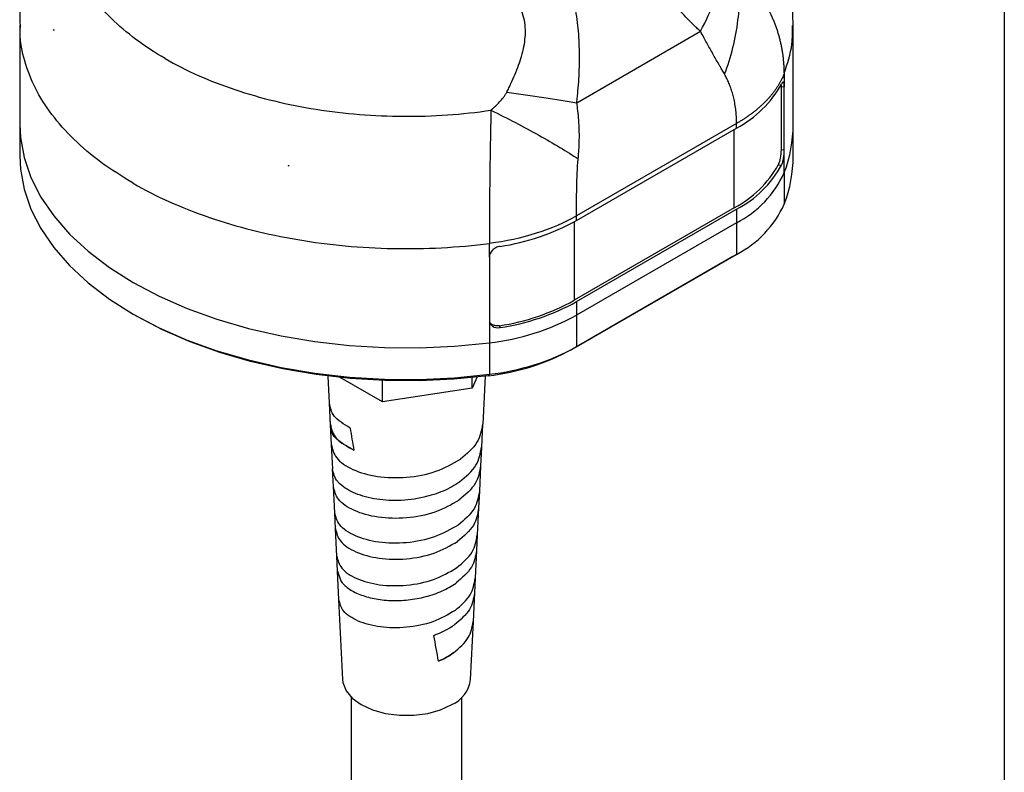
# Model space of a CAD drawing. Header units: millimetres. Extents: x 13 to 546, y 13 to 419.
# Tile 14 of 19: x 457 to 546, y 165 to 233. Entities that reach past the tile are written whole.
import ezdxf

# ---------------------------------------------------------------- set-up
doc = ezdxf.new("R2010")
doc.units = ezdxf.units.MM
doc.header["$LTSCALE"] = 2
doc.linetypes.add('SLD-Solid', pattern=[0])
doc.layers.add('TEXT', color=140, linetype='SLD-Solid', lineweight=25)

msp = doc.modelspace()

# ---------------------------------------------------------------- linework, layer by layer
for p, q in [((456.995, 232.616), (456.995, 223.613)), ((526.995, 223.613), (526.995, 232.615)), ((460.068, 232.197), (460.051, 232.191)), ((460.051, 232.151), (460.051, 232.191)), ((460.051, 232.191), (460.093, 232.155)), ((507.403, 225.603), (518.597, 232.065)), ((525.89, 227.081), (525.89, 221.365)), ((525.89, 227.081), (526.183, 227.044)), ((526.183, 221.328), (526.183, 227.044)), ((521.868, 223.719), (507.376, 215.354)), ((521.868, 223.307), (521.868, 223.719)), ((456.995, 223.613), (456.995, 220.755)), ((507.376, 214.941), (521.868, 223.307)), ((521.655, 216.08), (521.655, 223.184)), ((526.995, 220.755), (526.995, 223.613)), ((525.89, 221.365), (526.183, 221.328)), ((526.183, 219.287), (526.183, 221.328)), ((481.349, 219.896), (481.286, 219.92)), ((481.36, 219.906), (481.349, 219.896)), ((481.349, 219.856), (481.349, 219.896)), ((525.645, 219.989), (525.938, 219.951)), ((526.183, 219.287), (526.183, 216.429)), ((521.655, 216.08), (507.164, 207.715)), ((507.376, 207.592), (521.868, 215.958)), ((521.868, 215.958), (521.868, 214.733)), ((507.164, 214.821), (507.164, 207.715)), ((507.376, 214.941), (507.376, 215.354)), ((521.868, 214.733), (507.376, 206.367)), ((521.868, 214.733), (521.868, 211.875)), ((499.488, 211.633), (499.488, 205.917)), ((521.514, 211.671), (507.023, 203.305)), ((507.376, 203.509), (521.868, 211.875)), ((521.868, 211.875), (521.514, 211.671)), ((507.376, 207.592), (507.376, 206.367)), ((467.242, 206.47), (467.595, 206.266)), ((499.488, 205.917), (499.488, 203.876)), ((507.376, 206.367), (507.376, 203.509)), ((500.458, 205.242), (500.394, 205.412)), ((499.488, 203.876), (499.488, 201.018)), ((507.376, 203.509), (507.023, 203.305)), ((484.86, 200.861), (484.98, 198.396)), ((489.825, 198.524), (485.999, 200.733)), ((498.386, 200.775), (497.922, 199.777)), ((497.922, 199.777), (497.922, 200.726)), ((498.917, 196.495), (499.129, 200.861)), ((499.488, 201.018), (499.381, 200.892)), ((489.825, 198.524), (489.825, 200.47)), ((497.922, 199.777), (489.825, 198.524)), ((484.993, 198.409), (485.087, 196.45)), ((485.074, 196.459), (485.163, 194.636)), ((498.804, 194.415), (498.904, 196.497)), ((485.174, 194.638), (485.279, 192.463)), ((498.733, 192.715), (498.815, 194.413)), ((498.613, 190.439), (498.722, 192.717)), ((485.269, 192.461), (485.347, 190.845)), ((485.357, 190.85), (485.47, 188.492)), ((498.547, 188.905), (498.622, 190.437)), ((485.462, 188.49), (485.533, 187.029)), ((498.422, 186.484), (498.539, 188.908)), ((485.54, 187.031), (485.66, 184.551)), ((498.361, 185.078), (498.429, 186.483)), ((485.654, 184.55), (485.72, 183.19)), ((498.233, 182.555), (498.355, 185.079)), ((485.725, 183.191), (485.848, 180.633)), ((485.746, 183.193), (486.038, 182.316)), ((498.174, 181.228), (498.238, 182.554)), ((498.045, 178.645), (498.169, 181.229)), ((485.845, 180.632), (486.197, 173.394)), ((497.792, 173.394), (498.048, 178.644)), ((486.995, 171.791), (486.995, 61.68)), ((496.995, 61.68), (496.995, 171.791))]:
    msp.add_line(p, q)
at = {"flags": 128}
for points in [[(526.183, 228.268), (526.183, 227.583), (526.183, 227.044)], [(456.995, 223.613), (457.052, 222.456), (457.379, 220.628), (457.992, 218.824), (458.887, 217.059), (460.055, 215.349), (461.489, 213.708), (463.174, 212.148), (465.099, 210.683), (467.246, 209.326), (469.598, 208.086), (472.135, 206.975), (474.837, 206.002), (477.68, 205.175), (480.642, 204.5), (483.699, 203.983), (486.823, 203.629), (489.991, 203.441), (493.175, 203.419), (496.35, 203.565), (499.488, 203.876)], [(456.995, 223.613), (457.052, 222.456), (457.379, 220.628), (457.992, 218.824), (458.887, 217.059), (460.055, 215.349), (461.489, 213.708), (463.174, 212.148), (465.099, 210.683), (467.246, 209.326), (469.598, 208.086), (472.135, 206.975), (474.837, 206.002), (477.68, 205.175), (480.642, 204.5), (483.699, 203.983), (486.823, 203.629), (489.991, 203.441), (493.175, 203.419), (496.35, 203.565), (499.488, 203.876)], [(456.995, 220.755), (457.052, 219.598), (457.379, 217.77), (457.992, 215.966), (458.887, 214.201), (460.055, 212.491), (461.489, 210.85), (463.174, 209.29), (465.099, 207.825), (467.246, 206.468), (469.598, 205.228), (472.135, 204.117), (474.837, 203.144), (477.68, 202.317), (480.642, 201.642), (483.699, 201.125), (486.823, 200.771), (489.991, 200.583), (493.175, 200.561), (496.35, 200.707), (499.488, 201.018)], [(499.488, 211.633), (499.488, 212.319), (499.488, 212.858)], [(499.381, 200.892), (496.288, 200.585), (493.158, 200.441), (490.02, 200.463), (486.897, 200.649), (483.817, 200.998), (480.805, 201.507), (477.885, 202.172), (475.082, 202.987), (472.419, 203.947), (469.918, 205.042), (467.599, 206.263), (467.595, 206.266)], [(486.197, 173.394), (486.231, 173.113), (486.52, 172.382), (487.084, 171.706), (487.893, 171.12), (488.909, 170.653), (490.079, 170.327), (491.345, 170.16), (492.644, 170.16), (493.91, 170.327), (495.08, 170.653), (496.096, 171.12)]]:
    msp.add_lwpolyline(points, dxfattribs=at)
for centre, radius, start, end in [((472.856, 239.576), 14.764, 209.98473, 210.17619), ((517.225, 232.111), 9.953, 297.80647, 331.09968), ((514.913, 223.64), 12.082, 338.87843, 359.8693), ((514.913, 220.782), 12.082, 338.87843, 359.8693), ((491.279, 271.489), 52.528, 259.03333, 259.11548), ((517.093, 224.727), 9.776, 297.81794, 331.00982), ((517.225, 224.762), 9.953, 297.80647, 331.09968), ((517.551, 223.145), 9.454, 297.16289, 335.91654), ((517.551, 220.287), 9.454, 297.16289, 335.91654), ((497.374, 233.027), 20.668, 278.58126, 298.94245), ((497.354, 225.451), 20.269, 278.62517, 298.94632), ((497.374, 225.679), 20.668, 278.58126, 298.94245), ((497.148, 225.02), 21.273, 276.3157, 298.73802), ((497.114, 221.375), 20.608, 276.3157, 298.73802), ((497.148, 222.162), 21.273, 276.3157, 298.73802), ((494.93, 173.76), 2.886, 293.82774, 352.7125)]:
    msp.add_arc(centre, radius, start, end)
for centre, major_axis, ratio, start_param, end_param in [((490.802, 206.652), (-4.909, 37.777), 0.142422, 1.833879, 1.889327), ((490.678, 185.887), (-6.068, 28.702), 0.069594, 4.310429, 4.396904)]:
    msp.add_ellipse(centre, major_axis=major_axis, ratio=ratio, start_param=start_param, end_param=end_param)
for points, knots in [([(470.138, 229.593), (468.253, 230.682), (466.613, 231.911), (463.933, 234.572), (462.893, 236.004), (461.481, 238.972), (461.11, 240.509), (461.062, 243.587), (461.384, 245.128), (462.043, 246.619)], [0, 0, 0, 0, 0.25, 0.25, 0.5, 0.5, 0.75, 0.75, 1, 1, 1, 1]), ([(518.597, 232.065), (518.484, 232.167), (518.259, 232.372), (517.816, 232.793), (517.055, 233.557), (516.018, 234.729), (514.882, 236.284), (513.889, 237.999), (513.069, 239.864), (512.418, 241.84), (511.981, 243.54), (511.673, 244.916), (511.528, 245.607), (511.455, 245.953)], [0, 0, 0, 0, 0.031255, 0.062509, 0.125015, 0.250007, 0.374984, 0.499972, 0.624969, 0.749975, 0.874981, 0.93749, 1, 1, 1, 1]), ([(526.991, 232.604), (526.969, 233.416), (526.923, 235.054), (526.539, 237.488), (525.922, 239.87), (525.223, 241.856), (524.654, 243), (524.448, 243.414)], [0, 0, 0, 0, 0.217094, 0.437684, 0.656944, 0.875644, 1, 1, 1, 1]), ([(458.73, 241.554), (458.592, 241.223), (458.119, 240.092), (457.577, 238.07), (457.141, 235.54), (456.966, 233.703), (457.006, 232.724), (457.012, 232.589)], [0, 0, 0, 0, 0.117148, 0.401325, 0.6806, 0.955769, 1, 1, 1, 1]), ([(507.403, 225.603), (507.422, 225.782), (507.461, 226.139), (507.531, 226.855), (507.622, 228.112), (507.676, 229.913), (507.6, 231.712), (507.446, 233.135), (507.282, 234.194), (507.069, 235.234), (506.719, 236.594), (506.175, 238.236), (505.527, 239.813), (504.974, 241.049), (504.688, 241.659), (504.545, 241.964)], [0, 0, 0, 0, 0.031253, 0.062502, 0.125003, 0.249981, 0.374943, 0.437449, 0.499977, 0.563048, 0.625019, 0.75001, 0.874997, 0.937498, 1, 1, 1, 1]), ([(501.064, 226.542), (501.129, 226.672), (501.258, 226.934), (501.511, 227.46), (501.815, 228.147), (502.135, 228.966), (502.417, 229.821), (502.626, 230.659), (502.758, 231.548), (502.772, 232.416), (502.64, 233.281), (502.35, 234.08), (501.923, 234.793), (501.386, 235.429), (500.583, 236.174), (499.68, 236.812), (498.872, 237.309), (498.395, 237.584), (498.154, 237.719), (498.023, 237.793)], [0, 0, 0, 0, 0.031246, 0.062489, 0.124974, 0.191863, 0.249946, 0.316534, 0.374931, 0.440185, 0.500202, 0.561611, 0.62513, 0.684844, 0.750107, 0.875029, 0.937514, 0.966051, 1, 1, 1, 1]), ([(518.597, 232.065), (519.13, 233.055), (519.582, 234.058), (520.283, 236.016), (520.533, 236.969), (520.677, 237.864)], [0, 0, 0, 0, 0.5, 0.5, 1, 1, 1, 1]), ([(520.786, 228.169), (521.081, 228.957), (521.334, 229.769), (521.74, 231.412), (521.893, 232.243), (522.092, 233.891), (522.137, 234.708), (522.12, 236.296), (522.058, 237.067), (521.946, 237.803)], [0, 0, 0, 0, 0.25, 0.25, 0.5, 0.5, 0.75, 0.75, 1, 1, 1, 1]), ([(526.183, 228.268), (526.182, 228.385), (526.179, 228.618), (526.164, 228.967), (526.138, 229.315), (526.103, 229.662), (526.059, 230.007), (526.005, 230.352), (525.941, 230.695), (525.867, 231.036), (525.784, 231.375), (525.691, 231.712), (525.59, 232.046), (525.479, 232.378), (525.358, 232.708), (525.229, 233.034), (525.026, 233.507), (524.733, 234.111), (524.329, 234.829), (523.894, 235.505), (523.434, 236.138), (522.954, 236.73), (522.462, 237.284), (522.116, 237.632), (521.946, 237.803)], [0, 0, 0, 0, 0.033652, 0.067253, 0.100805, 0.134308, 0.167765, 0.201175, 0.234541, 0.267864, 0.301146, 0.334388, 0.367591, 0.400755, 0.433883, 0.466973, 0.500027, 0.579064, 0.655563, 0.729519, 0.800933, 0.869815, 0.936167, 1, 1, 1, 1]), ([(467.246, 218.307), (466.251, 218.925), (464.261, 220.16), (461.812, 222.267), (459.811, 224.52), (458.31, 226.903), (457.376, 229.373), (456.959, 231.286), (457.033, 232.36), (457.049, 232.591)], [0, 0, 0, 0, 0.159371, 0.318742, 0.478114, 0.637485, 0.796856, 0.956227, 1, 1, 1, 1]), ([(520.786, 228.17), (520.716, 228.291), (520.588, 228.513), (520.411, 228.818), (520.214, 229.155), (519.987, 229.552), (519.713, 230.036), (519.438, 230.529), (519.168, 231.016), (518.89, 231.528), (518.7, 231.875), (518.597, 232.065)], [0, 0, 0, 0, 0.101249, 0.184583, 0.250005, 0.375203, 0.500007, 0.62619, 0.750007, 0.863575, 1, 1, 1, 1]), ([(526.183, 228.268), (526.474, 229.142), (526.951, 230.575), (526.932, 232.031), (526.924, 232.599)], [0, 0, 0, 0, 0.610061, 1, 1, 1, 1]), ([(470.138, 229.593), (472.023, 228.505), (474.153, 227.558), (478.763, 226.011), (481.242, 225.411), (486.384, 224.596), (489.046, 224.382), (494.378, 224.354), (497.047, 224.54), (499.63, 224.92)], [0, 0, 0, 0, 0.25, 0.25, 0.5, 0.5, 0.75, 0.75, 1, 1, 1, 1]), ([(521.868, 223.719), (521.866, 223.83), (521.862, 224.042), (521.848, 224.348), (521.829, 224.624), (521.792, 224.994), (521.726, 225.459), (521.618, 225.999), (521.489, 226.493), (521.344, 226.945), (521.178, 227.376), (520.995, 227.785), (520.855, 228.042), (520.786, 228.17)], [0, 0, 0, 0, 0.0717084, 0.1372727, 0.1967038, 0.2500165, 0.3772803, 0.500031, 0.6053795, 0.7078908, 0.8077184, 0.9050284, 1, 1, 1, 1]), ([(526.183, 228.268), (526.152, 228.191), (526.092, 228.037), (525.988, 227.808), (525.875, 227.582), (525.752, 227.358), (525.62, 227.136), (525.478, 226.918), (525.328, 226.702), (525.169, 226.489), (525.001, 226.279), (524.825, 226.073), (524.64, 225.87), (524.448, 225.67), (524.248, 225.474), (524.04, 225.281), (523.825, 225.092), (523.603, 224.906), (523.374, 224.725), (523.139, 224.547), (522.897, 224.373), (522.649, 224.203), (522.394, 224.038), (522.135, 223.876), (521.957, 223.771), (521.868, 223.719)], [0, 0, 0, 0, 0.045265, 0.090367, 0.135307, 0.180085, 0.2247, 0.269152, 0.313443, 0.357571, 0.401536, 0.445339, 0.48898, 0.532458, 0.575774, 0.618927, 0.661918, 0.704747, 0.747413, 0.789917, 0.832258, 0.874437, 0.916454, 0.958308, 1, 1, 1, 1]), ([(526.183, 227.044), (526.183, 227.152), (526.177, 227.243), (526.155, 227.384), (526.139, 227.433), (526.075, 227.503), (526.011, 227.447), (525.938, 227.3)], [0, 0, 0, 0, 0.25, 0.25, 0.5, 0.5, 1, 1, 1, 1]), ([(499.63, 224.92), (499.718, 224.997), (499.854, 225.117), (500.122, 225.36), (500.425, 225.662), (500.721, 226.006), (500.904, 226.266), (501, 226.421), (501.043, 226.501), (501.064, 226.542)], [0, 0, 0, 0, 0.160913, 0.250039, 0.500058, 0.749996, 0.874989, 0.937494, 1, 1, 1, 1]), ([(501.064, 226.542), (502.211, 226.392), (503.342, 226.235), (505.482, 225.918), (506.491, 225.758), (507.403, 225.603)], [0, 0, 0, 0, 0.5, 0.5, 1, 1, 1, 1]), ([(507.534, 220.52), (507.548, 220.678), (507.575, 221), (507.606, 221.491), (507.628, 221.999), (507.638, 222.524), (507.633, 223.202), (507.593, 223.989), (507.513, 224.836), (507.438, 225.361), (507.403, 225.603)], [0, 0, 0, 0, 0.094001, 0.190783, 0.290501, 0.393465, 0.500017, 0.689358, 0.856617, 1, 1, 1, 1]), ([(499.63, 224.92), (499.628, 224.775), (499.624, 224.483), (499.616, 224.039), (499.607, 223.585), (499.599, 223.122), (499.59, 222.65), (499.58, 222.17), (499.571, 221.681), (499.563, 221.183), (499.554, 220.679), (499.546, 220.167), (499.538, 219.649), (499.531, 219.125), (499.521, 218.271), (499.509, 217.083), (499.499, 215.841), (499.494, 214.86), (499.492, 214.149), (499.491, 213.483), (499.489, 213.063), (499.488, 212.858)], [0, 0, 0, 0, 0.0340836, 0.0688929, 0.1044298, 0.1406955, 0.177691, 0.215417, 0.2538745, 0.2930648, 0.3329892, 0.3736478, 0.4150402, 0.4571655, 0.5000222, 0.62232, 0.7500016, 0.816396, 0.8801913, 0.9413894, 1, 1, 1, 1]), ([(499.63, 224.92), (500.379, 224.553), (501.125, 224.176), (502.579, 223.417), (503.288, 223.035), (504.64, 222.283), (505.283, 221.912), (506.48, 221.194), (507.033, 220.848), (507.534, 220.52)], [0, 0, 0, 0, 0.25, 0.25, 0.5, 0.5, 0.75, 0.75, 1, 1, 1, 1]), ([(525.89, 221.365), (525.89, 221.257), (525.884, 221.137), (525.862, 220.882), (525.846, 220.75), (525.782, 220.369), (525.717, 220.135), (525.645, 219.989)], [0, 0, 0, 0, 0.25, 0.25, 0.5, 0.5, 1, 1, 1, 1]), ([(525.938, 219.951), (525.975, 220.025), (526.009, 220.118), (526.069, 220.335), (526.096, 220.458), (526.16, 220.839), (526.183, 221.112), (526.183, 221.328)], [0, 0, 0, 0, 0.25, 0.25, 0.5, 0.5, 1, 1, 1, 1]), ([(507.376, 215.354), (507.377, 216.168), (507.382, 217.037), (507.42, 218.792), (507.454, 219.678), (507.534, 220.52)], [0, 0, 0, 0, 0.5, 0.5, 1, 1, 1, 1]), ([(467.246, 218.307), (469.311, 217.115), (471.635, 216.073), (476.659, 214.354), (479.358, 213.677), (484.963, 212.73), (487.868, 212.46), (493.705, 212.343), (496.636, 212.497), (499.488, 212.858)], [0, 0, 0, 0, 0.25, 0.25, 0.5, 0.5, 0.75, 0.75, 1, 1, 1, 1]), ([(507.376, 215.354), (506.302, 214.733), (505.074, 214.201), (502.409, 213.358), (500.972, 213.046), (499.488, 212.858)], [0, 0, 0, 0, 0.5, 0.5, 1, 1, 1, 1]), ([(500.458, 212.591), (500.331, 212.57), (500.206, 212.529), (499.972, 212.412), (499.864, 212.336), (499.595, 212.074), (499.488, 211.849), (499.488, 211.633)], [0, 0, 0, 0, 0.25, 0.25, 0.5, 0.5, 1, 1, 1, 1]), ([(499.488, 205.917), (499.488, 205.81), (499.514, 205.707), (499.612, 205.522), (499.684, 205.441), (499.953, 205.252), (500.204, 205.2), (500.458, 205.242)], [0, 0, 0, 0, 0.25, 0.25, 0.5, 0.5, 1, 1, 1, 1]), ([(500.394, 205.412), (500.285, 205.403), (500.068, 205.386), (499.782, 205.486), (499.588, 205.624), (499.534, 205.741), (499.517, 205.778)], [0, 0, 0, 0, 0.290416, 0.580849, 0.870975, 1, 1, 1, 1]), ([(486.884, 196.153), (486.32, 196.497), (485.254, 197.146), (485.101, 198), (485.029, 198.402)], [0, 0, 0, 0, 0.528626, 1, 1, 1, 1]), ([(485.089, 196.462), (485.196, 196.023), (485.415, 195.132), (486.619, 194.486), (487.23, 194.158)], [0, 0, 0, 0, 0.4926034, 1, 1, 1, 1]), ([(487.24, 194.153), (486.736, 194.425), (485.727, 194.968), (485.08, 195.833), (485.155, 196.331), (485.173, 196.451)], [0, 0, 0, 0, 0.431554, 0.863083, 1, 1, 1, 1]), ([(498.871, 196.502), (498.776, 195.939), (498.581, 194.771), (497.451, 193.829), (496.866, 193.341)], [0, 0, 0, 0, 0.482414, 1, 1, 1, 1]), ([(485.197, 194.641), (485.291, 194.234), (485.487, 193.389), (487.035, 192.332), (489.297, 191.68), (491.987, 191.606), (494.734, 192.121), (496.161, 192.926), (496.875, 193.329)], [0, 0, 0, 0, 0.156077, 0.324304, 0.49281, 0.661595, 0.830658, 1, 1, 1, 1]), ([(496.795, 191.272), (497.372, 191.758), (498.485, 192.697), (498.678, 193.86), (498.77, 194.42)], [0, 0, 0, 0, 0.517751, 1, 1, 1, 1]), ([(498.689, 192.722), (498.598, 192.171), (498.408, 191.029), (497.308, 190.107), (496.738, 189.63)], [0, 0, 0, 0, 0.4822113, 1, 1, 1, 1]), ([(485.874, 191.197), (485.838, 191.236), (485.47, 191.628), (485.382, 192.069), (485.302, 192.466)], [0, 0, 0, 0, 0.099137, 1, 1, 1, 1]), ([(496.745, 189.621), (496.05, 189.226), (494.661, 188.436), (491.988, 187.927), (489.369, 187.991), (487.168, 188.618), (485.663, 189.638), (485.472, 190.456), (485.381, 190.849)], [0, 0, 0, 0, 0.1693656, 0.3384429, 0.507232, 0.6757328, 0.8439454, 1, 1, 1, 1]), ([(493.558, 189.889), (492.803, 189.715), (492.019, 189.617), (490.482, 189.574), (489.729, 189.629), (488.343, 189.878), (487.71, 190.071), (486.635, 190.565), (486.194, 190.865), (485.874, 191.197)], [0, 0, 0, 0, 0.25, 0.25, 0.5, 0.5, 0.75, 0.75, 1, 1, 1, 1]), ([(496.803, 191.275), (496.358, 190.962), (495.852, 190.684), (494.756, 190.218), (494.167, 190.029), (493.558, 189.889)], [0, 0, 0, 0, 0.5, 0.5, 1, 1, 1, 1]), ([(498.589, 190.442), (498.498, 189.896), (498.311, 188.762), (497.227, 187.845), (496.666, 187.37)], [0, 0, 0, 0, 0.482068, 1, 1, 1, 1]), ([(496.66, 187.371), (495.978, 186.979), (494.614, 186.195), (491.988, 185.681), (489.417, 185.73), (487.257, 186.332), (485.779, 187.32), (485.592, 188.114), (485.502, 188.496)], [0, 0, 0, 0, 0.169384, 0.338466, 0.507246, 0.675725, 0.843902, 1, 1, 1, 1]), ([(498.514, 188.91), (498.425, 188.372), (498.24, 187.255), (497.169, 186.353), (496.614, 185.886)], [0, 0, 0, 0, 0.4820562, 1, 1, 1, 1]), ([(485.572, 187.035), (485.661, 186.656), (485.846, 185.867), (487.308, 184.885), (489.444, 184.284), (491.987, 184.23), (494.583, 184.733), (495.932, 185.505), (496.607, 185.891)], [0, 0, 0, 0, 0.156078, 0.324272, 0.492761, 0.661545, 0.830625, 1, 1, 1, 1]), ([(496.527, 183.498), (497.071, 183.961), (498.121, 184.854), (498.303, 185.957), (498.39, 186.489)], [0, 0, 0, 0, 0.517962, 1, 1, 1, 1]), ([(485.691, 184.555), (485.778, 184.186), (485.96, 183.419), (487.395, 182.465), (489.494, 181.886), (491.99, 181.845), (494.539, 182.349), (495.864, 183.115), (496.527, 183.498)], [0, 0, 0, 0, 0.15616, 0.32431, 0.49277, 0.661538, 0.830615, 1, 1, 1, 1]), ([(498.323, 185.083), (498.236, 184.558), (498.057, 183.469), (497.016, 182.587), (496.478, 182.131)], [0, 0, 0, 0, 0.482181, 1, 1, 1, 1]), ([(486.038, 182.316), (486.205, 182.076), (486.437, 181.848), (487.016, 181.436), (487.362, 181.251), (488.148, 180.938), (488.587, 180.81), (489.53, 180.624), (490.033, 180.566), (491.073, 180.526), (491.609, 180.544), (492.679, 180.66), (493.214, 180.757), (494.246, 181.027), (494.743, 181.2), (495.671, 181.615), (496.1, 181.857), (496.482, 182.127)], [0, 0, 0, 0, 0.125, 0.125, 0.25, 0.25, 0.375, 0.375, 0.5, 0.5, 0.625, 0.625, 0.75, 0.75, 0.875, 0.875, 1, 1, 1, 1]), ([(496.392, 179.645), (496.92, 180.096), (497.94, 180.966), (498.117, 182.041), (498.202, 182.559)], [0, 0, 0, 0, 0.517884, 1, 1, 1, 1]), ([(498.139, 181.233), (498.054, 180.721), (497.88, 179.658), (496.87, 178.797), (496.347, 178.351)], [0, 0, 0, 0, 0.482151, 1, 1, 1, 1]), ([(496.395, 179.644), (495.751, 179.27), (494.464, 178.523), (491.988, 178.027), (489.564, 178.062), (487.528, 178.619), (486.135, 179.539), (485.96, 180.28), (485.875, 180.636)], [0, 0, 0, 0, 0.1694429, 0.3385662, 0.5073697, 0.6758534, 0.8440175, 1, 1, 1, 1]), ([(496.258, 175.811), (496.771, 176.25), (497.761, 177.098), (497.932, 178.144), (498.015, 178.649)], [0, 0, 0, 0, 0.517837, 1, 1, 1, 1]), ([(496.258, 175.811), (496.057, 175.666), (495.839, 175.528), (495.381, 175.274), (495.141, 175.156), (494.889, 175.048)], [0, 0, 0, 0, 0.5, 0.5, 1, 1, 1, 1])]:
    msp.add_open_spline(points, degree=3, knots=knots)
for points in [[(460.093, 232.155), (460.079, 232.153), (460.065, 232.152), (460.051, 232.151)], [(525.885, 227.247), (525.888, 227.197), (525.89, 227.142), (525.89, 227.081)], [(481.286, 219.92), (481.307, 219.899), (481.328, 219.877), (481.349, 219.856)], [(481.349, 219.856), (481.353, 219.872), (481.356, 219.889), (481.36, 219.906)], [(494.458, 177.385), (495.159, 177.637), (495.803, 177.964), (496.347, 178.351)], [(494.89, 175.047), (495.394, 175.263), (495.855, 175.52), (496.26, 175.81)]]:
    msp.add_open_spline(points, degree=3)
at = {"layer": 'TEXT'}
msp.add_line((546.1, 419.1), (546.1, 12.7), dxfattribs=at)

doc.saveas('drawing.dxf')
